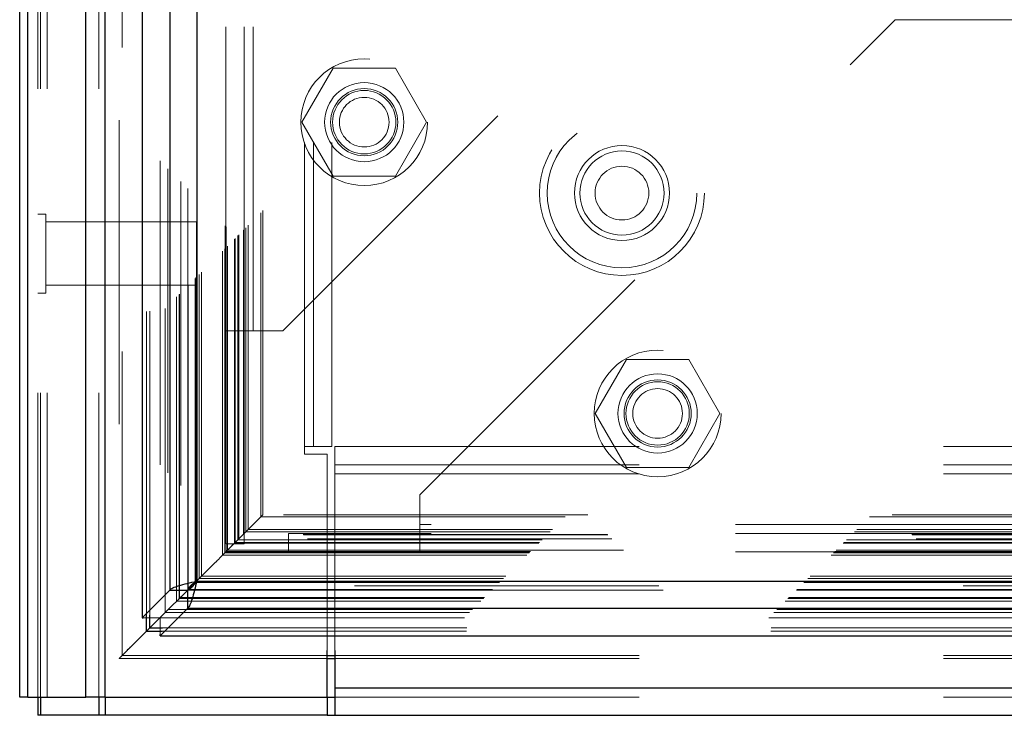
# Model space of a CAD drawing. Header units: inches. Extents: x 0.2 to 10.8, y 0.2 to 8.2.
# Tile 42 of 103: x 3.188 to 3.511, y 3.574 to 3.803. Entities that reach past the tile are written whole.
import ezdxf

# ---------------------------------------------------------------- set-up
doc = ezdxf.new("R2010")
doc.units = ezdxf.units.IN
doc.header["$MEASUREMENT"] = 0
doc.linetypes.add('HIDDEN', pattern=[0.075, 0.05, -0.025])

msp = doc.modelspace()

# ---------------------------------------------------------------- linework, layer by layer
at = {"color": 7, "linetype": 'HIDDEN', "lineweight": 18}
for p, q in [((3.196793, 3.5803448), (3.196793, 5.5659108)), ((3.193793, 3.5803448), (3.193793, 5.192159)), ((3.1946716, 3.5803448), (3.1946716, 5.1916607)), ((3.196793, 3.5803448), (3.196793, 5.1906628)), ((3.2137476, 3.5803448), (3.2137476, 5.1826871)), ((3.2158689, 3.5803448), (3.2158689, 5.1824282)), ((3.220491, 5.170106), (3.220491, 3.5930645)), ((3.2214149, 3.5939789), (3.2214149, 5.1691944)), ((3.229418, 3.6071416), (3.229418, 5.1560316)), ((3.2305512, 3.6072485), (3.2305512, 5.1559247)), ((3.2339176, 5.156724), (3.2339176, 3.6064492)), ((3.2356199, 3.6081839), (3.2356199, 5.1549894)), ((3.2365249, 5.1540837), (3.2365249, 3.6090871)), ((3.2393696, 3.6119336), (3.2393696, 5.1512397)), ((3.2401835, 3.6127476), (3.2401835, 5.1504257)), ((3.2403332, 3.6128972), (3.2403332, 5.150276)), ((3.2407404, 5.149878), (3.2407404, 3.613307)), ((3.2430022, 5.1476395), (3.2430022, 3.6155338)), ((3.243033, 3.6155949), (3.243033, 5.1475799)), ((3.243167, 3.615731), (3.243167, 5.1474423)), ((3.245486, 3.61805), (3.245486, 5.1451233)), ((3.2457167, 3.6182744), (3.2457167, 5.1448908)), ((3.2459566, 5.1446943), (3.2459566, 3.6184789)), ((3.2467883, 3.6193523), (3.2467883, 5.1438209)), ((3.2475191, 3.6200831), (3.2475191, 5.1430902)), ((3.254403, 3.626967), (3.254403, 5.1362063)), ((3.2552363, 3.6278003), (3.2552363, 5.135373)), ((3.2552967, 5.1352967), (3.2552967, 3.6278712)), ((3.2554491, 5.1351453), (3.2554491, 3.6280308)), ((3.255653, 5.1349563), (3.255653, 3.628217)), ((3.255653, 3.628217), (3.255653, 5.1349563)), ((3.2560696, 3.6286336), (3.2560696, 5.1345396)), ((3.2561173, 3.6286638), (3.2561173, 5.1344972)), ((3.2583613, 3.6309253), (3.2583613, 5.132248)), ((3.2583613, 3.6309253), (3.2583613, 5.132248)), ((3.2586023, 3.6311663), (3.2586023, 5.132007)), ((3.2595315, 3.6320955), (3.2595315, 5.1310778)), ((3.2598196, 3.6323836), (3.2598196, 5.1307896)), ((3.2612958, 3.6338445), (3.2612958, 5.1293306)), ((3.2614422, 3.6339867), (3.2614422, 5.129185)), ((3.2621495, 3.6347135), (3.2621495, 5.1284598)), ((3.2629225, 3.6354865), (3.2629225, 5.1276867)), ((3.267013, 3.639577), (3.267013, 5.1235963)), ((3.2677414, 3.6403082), (3.2677414, 5.1228855)), ((3.2813763, 3.6627615), (3.2813763, 5.1003448)), ((3.2813763, 3.6627615), (3.2813763, 5.1003448)), ((3.2843763, 3.6627615), (3.2843763, 5.1003448)), ((3.2903763, 3.6627615), (3.2903763, 5.1003448)), ((3.2555088, 3.700795), (3.2555088, 5.0623783)), ((3.2615088, 3.700795), (3.2615088, 5.0623783)), ((3.2645088, 3.700795), (3.2645088, 5.0623783)), ((3.2645088, 3.700795), (3.2645088, 5.0623783)), ((3.2742588, 3.700795), (3.4305088, 3.857045)), ((3.3192588, 3.6468645), (3.4755088, 3.8031145)), ((4.5667588, 3.8031145), (3.4755088, 3.8031145)), ((3.2907608, 3.7871561), (3.2805128, 3.7694061)), ((3.3112567, 3.7871561), (3.2907608, 3.7871561)), ((3.3215047, 3.7694061), (3.3112567, 3.7871561)), ((3.2805128, 3.7694061), (3.2907608, 3.7516561)), ((3.3112567, 3.7516561), (3.3215047, 3.7694061)), ((3.2907608, 3.7516561), (3.3112567, 3.7516561)), ((3.1963971, 3.739199), (3.193793, 3.739199)), ((3.1963971, 3.7131573), (3.1963971, 3.739199)), ((3.2458763, 3.7365948), (3.1963971, 3.7365948)), ((3.2458763, 3.7157615), (3.2458763, 3.7365948)), ((3.1963971, 3.7157615), (3.2458763, 3.7157615)), ((3.193793, 3.7131573), (3.1963971, 3.7131573)), ((3.2555088, 3.700795), (3.2645088, 3.700795)), ((3.2555088, 3.630795), (3.2555088, 3.700795)), ((3.2615088, 3.630795), (3.2615088, 3.700795)), ((3.2645088, 3.700795), (3.2742588, 3.700795)), ((3.3871775, 3.6913645), (3.3769295, 3.6736145)), ((3.4076734, 3.6913645), (3.3871775, 3.6913645)), ((3.4179214, 3.6736145), (3.4076734, 3.6913645)), ((3.3769295, 3.6736145), (3.3871775, 3.6558645)), ((3.4076734, 3.6558645), (3.4179214, 3.6736145)), ((3.2813763, 3.6602615), (3.2813763, 3.6627615)), ((3.2903763, 3.6627615), (3.2813763, 3.6627615)), ((3.2913688, 3.6627615), (4.7508838, 3.6627615)), ((3.2913688, 3.6627615), (3.2913688, 3.6537615)), ((3.2888763, 3.6602615), (3.2813763, 3.6602615)), ((3.2888763, 3.5956797), (3.2888763, 3.6602615)), ((3.2913688, 3.6567615), (4.7508838, 3.6567615)), ((3.2913688, 3.6537615), (4.7508838, 3.6537615)), ((3.2913688, 3.6537615), (3.2913688, 3.5956797)), ((3.2913688, 3.6537615), (4.7508838, 3.6537615)), ((3.3871775, 3.6558645), (3.4076734, 3.6558645)), ((3.3192588, 3.6371145), (3.3192588, 3.6468645)), ((4.774487, 3.6403106), (3.2677303, 3.6403106)), ((3.267013, 3.639577), (3.2629225, 3.6354865)), ((3.267013, 3.639577), (4.7751989, 3.639577)), ((4.7230088, 3.6371145), (3.3192588, 3.6371145)), ((3.3192588, 3.6281145), (3.3192588, 3.6371145)), ((4.7230088, 3.6371145), (3.3192588, 3.6371145)), ((4.7810392, 3.6337536), (3.2611485, 3.6337536)), ((4.7809843, 3.6337972), (3.2612213, 3.6337972)), ((3.2621495, 3.6347135), (3.2613926, 3.6339566)), ((3.2629225, 3.6354865), (3.2621495, 3.6347135)), ((3.2621495, 3.6347135), (4.7800624, 3.6347135)), ((3.2629225, 3.6354865), (4.7792894, 3.6354865)), ((3.2760921, 3.6341145), (3.2760921, 3.6281145)), ((3.3192588, 3.6341145), (3.2760921, 3.6341145)), ((4.7230088, 3.6341145), (3.3192588, 3.6341145)), ((3.2586023, 3.6311663), (3.2552363, 3.6278003)), ((3.2555088, 3.630795), (3.2615088, 3.630795)), ((3.2583613, 3.6309253), (4.7838506, 3.6309253)), ((3.2583613, 3.6309253), (4.7838506, 3.6309253)), ((3.2586023, 3.6311663), (4.7836096, 3.6311663)), ((3.2598196, 3.6323836), (3.2595315, 3.6320955)), ((3.2595315, 3.6320955), (4.7826804, 3.6320955)), ((4.7823923, 3.6323836), (3.2598196, 3.6323836)), ((3.2552363, 3.6278003), (3.254403, 3.626967)), ((3.2552363, 3.6278003), (4.7869756, 3.6278003)), ((3.2552609, 3.6277943), (4.7869666, 3.6277943)), ((3.255402, 3.6279593), (4.7867999, 3.6279593)), ((3.255653, 3.628217), (4.7865589, 3.628217)), ((3.255653, 3.628217), (4.7865589, 3.628217)), ((4.7861656, 3.6286467), (3.2560368, 3.6286467)), ((3.2560696, 3.6286336), (4.7861423, 3.6286336)), ((3.3192588, 3.6281145), (3.2760921, 3.6281145)), ((4.7230088, 3.6281145), (3.3192588, 3.6281145)), ((3.254403, 3.626967), (4.7878089, 3.626967)), ((3.245486, 3.61805), (4.796726, 3.61805)), ((3.2467883, 3.6193523), (3.2457994, 3.6183634)), ((3.2459566, 3.6184789), (4.7962553, 3.6184789)), ((3.2475191, 3.6200831), (3.2467883, 3.6193523)), ((3.2467883, 3.6193523), (4.7954236, 3.6193523)), ((3.2475191, 3.6200831), (4.7946928, 3.6200831)), ((4.7992859, 3.6155006), (3.2429291, 3.6155006)), ((3.2430114, 3.6155245), (4.7992005, 3.6155245)), ((3.243167, 3.615731), (4.7990449, 3.615731)), ((4.7978593, 3.6168995), (3.2443534, 3.6168995)), ((3.2393696, 3.6119336), (4.8028423, 3.6119336)), ((3.2401835, 3.6127476), (4.8020284, 3.6127476)), ((3.2403332, 3.6128972), (4.8018787, 3.6128972)), ((3.2405648, 3.6131247), (4.801633, 3.6131247)), ((3.2356199, 3.6081839), (3.2344755, 3.6070395)), ((3.2356199, 3.6081839), (4.806592, 3.6081839)), ((3.2366036, 3.6091734), (4.8056044, 3.6091734)), ((3.2284026, 3.6064492), (3.2339176, 3.6064492)), ((3.2345088, 3.6070405), (3.2339176, 3.6064492)), ((3.2339269, 3.60644), (3.2345189, 3.6070319)), ((3.2339269, 3.6009466), (3.2339269, 3.60644)), ((3.2339269, 3.60644), (4.808285, 3.60644)), ((3.2346205, 3.601982), (4.8075914, 3.601982)), ((3.2347274, 3.6031152), (4.8074845, 3.6031152)), ((3.2230597, 3.5956326), (3.2214149, 3.5939789)), ((3.2204857, 3.5930462), (3.2888763, 3.5930462)), ((3.2214149, 3.5939789), (3.2888763, 3.5939789)), ((3.2913688, 3.5939789), (4.7508838, 3.5939789)), ((3.2913688, 3.5930462), (4.7508838, 3.5930462)), ((3.2913688, 3.5833448), (4.7508838, 3.5833448)), ((3.2913688, 3.5803448), (4.7508838, 3.5803448))]:
    msp.add_line(p, q, dxfattribs=at)
at = {"color": 7, "linetype": 'Continuous', "lineweight": 25}
for p, q in [((3.187793, 3.5803448), (3.187793, 5.1928409)), ((3.190429, 3.5803448), (3.190429, 5.1916607)), ((3.209505, 3.5803448), (3.209505, 5.1826871)), ((3.2158689, 3.5803448), (3.2158689, 5.1824282)), ((3.2280088, 5.156724), (3.2280088, 3.6064492)), ((3.2370933, 5.1476395), (3.2370933, 3.6155338)), ((3.2459566, 5.1446943), (3.2459566, 3.6184789)), ((3.2457994, 3.6183634), (3.242986, 3.61555)), ((3.2459566, 3.6184789), (4.7962553, 3.6184789)), ((3.2370933, 3.6155338), (3.2280088, 3.6064492)), ((3.2430022, 3.6155338), (3.2345088, 3.6070405)), ((3.2345189, 3.6070319), (3.2430114, 3.6155245)), ((3.2370933, 3.6155338), (3.2430022, 3.6155338)), ((3.2430114, 3.6096157), (3.2430114, 3.6155245)), ((3.2339269, 3.6005311), (3.2430114, 3.6096157)), ((3.2430114, 3.6096157), (4.7992005, 3.6096157)), ((3.2280088, 3.6064492), (3.2284026, 3.6064492)), ((3.229418, 3.601982), (3.229418, 3.6071416)), ((3.2305512, 3.6031152), (3.2305512, 3.6072485)), ((3.2344755, 3.6070395), (3.2305512, 3.6031152)), ((3.2305512, 3.6031152), (3.229418, 3.601982)), ((3.229418, 3.601982), (3.2346205, 3.601982)), ((3.2305512, 3.6031152), (3.2347274, 3.6031152)), ((3.2339269, 3.6005311), (3.2339269, 3.6009466)), ((3.2339269, 3.6005311), (4.808285, 3.6005311)), ((3.2888763, 3.5803448), (3.2888763, 3.5956797)), ((3.2913688, 3.5956797), (3.2913688, 3.5833448)), ((3.2888763, 3.5939789), (3.2913688, 3.5939789)), ((3.2888763, 3.5930462), (3.2913688, 3.5930462)), ((3.2913688, 3.5833448), (4.7508838, 3.5833448)), ((3.2913688, 3.5833448), (3.2913688, 3.5743448)), ((3.190429, 3.5803448), (3.187793, 3.5803448)), ((3.190429, 3.5803448), (3.209505, 3.5803448)), ((3.193793, 3.5803448), (3.193793, 3.5743448)), ((3.1946707, 3.5803448), (3.1946707, 3.5743448)), ((3.2158689, 3.5803448), (3.209505, 3.5803448)), ((3.2137467, 3.5803448), (3.2137467, 3.5743448)), ((3.2158657, 3.5803448), (3.2158657, 3.5743448)), ((3.2158689, 3.5803448), (3.2888763, 3.5803448)), ((3.2888688, 3.5803448), (3.2888688, 3.5743448)), ((3.2888763, 3.5803448), (3.2913688, 3.5803448)), ((3.1946707, 3.5743448), (3.193793, 3.5743448)), ((3.2137467, 3.5743448), (3.1946707, 3.5743448)), ((3.2158657, 3.5743448), (3.2137467, 3.5743448)), ((3.2888688, 3.5743448), (3.2158657, 3.5743448)), ((3.2888688, 3.5743448), (3.2913688, 3.5743448)), ((3.2913688, 3.5743448), (4.7508838, 3.5743448))]:
    msp.add_line(p, q, dxfattribs=at)
at = {"color": 7, "linetype": 'HIDDEN', "lineweight": 18, "flags": 128}
msp.add_lwpolyline([(3.2607175, 3.6332834), (3.2610123, 3.6335857), (3.2611933, 3.6337652), (3.2613228, 3.6338819), (3.2613627, 3.6339235), (3.2613924, 3.6339564), (3.2614217, 3.6339911), (3.261359, 3.6339319), (3.2608764, 3.6334424), (3.2586023, 3.6311663), (3.2586023, 3.6311663)], dxfattribs=at)
at = {"color": 7, "linetype": 'HIDDEN', "lineweight": 18}
for centre, radius in [((3.3010088, 3.7694061), 0.0208333), ((3.3010088, 3.7694061), 0.0130208), ((3.3010088, 3.7694061), 0.0110417), ((3.3010088, 3.7694061), 0.0104167), ((3.3010088, 3.7694061), 0.0081625), ((3.3857096, 3.7460948), 0.0270833), ((3.3857096, 3.7460948), 0.0245833), ((3.3857096, 3.7460948), 0.0245833), ((3.3857096, 3.7460948), 0.015625), ((3.3857096, 3.7460948), 0.0138333), ((3.3857096, 3.7460948), 0.0088333), ((3.3974254, 3.6736145), 0.0208333), ((3.3974254, 3.6736145), 0.0130208), ((3.3974254, 3.6736145), 0.0110417), ((3.3974254, 3.6736145), 0.0104167), ((3.3974254, 3.6736145), 0.0081625)]:
    msp.add_circle(centre, radius, dxfattribs=at)
for points, knots in [([(3.2668309, 3.6393949), (3.2669145, 3.6394734), (3.2671512, 3.6396957), (3.2674124, 3.6399703), (3.2675939, 3.6401578), (3.267712, 3.6402757), (3.2677699, 3.6403404), (3.2675704, 3.640165), (3.2672534, 3.6398306), (3.267013, 3.639577)], [0, 0, 0, 0, 0.07365217, 0.208489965, 0.270207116, 0.32874735, 0.4334968, 0.57037829, 1, 1, 1, 1]), ([(3.2579449, 3.6305089), (3.2581952, 3.6307603), (3.2597992, 3.6323714), (3.2619067, 3.6344956), (3.2635186, 3.6360884), (3.2640053, 3.6365693)], [0, 0, 0, 0, 0.11430438, 0.73258251, 1, 1, 1, 1]), ([(3.255931, 3.6284951), (3.2559368, 3.6285013), (3.2559738, 3.6285412), (3.2572352, 3.6298729), (3.2584859, 3.6310867), (3.2597059, 3.6322709)], [0, 0, 0, 0, 0.00451105, 0.02885421, 1, 1, 1, 1]), ([(3.2458434, 3.6183977), (3.246124, 3.6186757), (3.246567, 3.6191146), (3.247247, 3.6198065), (3.2478261, 3.6203935), (3.2483453, 3.6209015), (3.2489954, 3.6215681), (3.2494637, 3.6220184), (3.2504438, 3.6230153), (3.2516853, 3.6242424), (3.2530738, 3.6256326), (3.2542066, 3.6267657), (3.2548758, 3.6274605), (3.2553255, 3.6279125), (3.2556514, 3.6282428), (3.2558742, 3.6284212), (3.2560005, 3.6285609), (3.2560984, 3.6286891), (3.2561378, 3.6287252), (3.2560644, 3.6286453), (3.2560368, 3.6286153)], [0, 0, 0, 0, 0.07248121, 0.11440853, 0.15839701, 0.2030076, 0.23118071, 0.32563489, 0.41389928, 0.55989492, 0.71427079, 0.78943932, 0.82917083, 0.86907468, 0.88980057, 0.90626185, 0.91936881, 0.93533463, 0.97568583, 1, 1, 1, 1]), ([(3.2552609, 3.6278235), (3.2552545, 3.6278167), (3.2552454, 3.6278069), (3.2552937, 3.6278563), (3.2553082, 3.6278712)], [0, 0, 0, 0, 0.69855126, 1, 1, 1, 1]), ([(3.255402, 3.6279735), (3.2553955, 3.6279641), (3.2553846, 3.6279482), (3.2554259, 3.6279948), (3.2554948, 3.6280601), (3.25552, 3.628084)], [0, 0, 0, 0, 0.48314081, 0.81107607, 1, 1, 1, 1]), ([(3.2401835, 3.6127476), (3.2401601, 3.6127241), (3.2401131, 3.6126769), (3.2400588, 3.612622), (3.2400503, 3.6126131), (3.2401193, 3.6126832), (3.2402213, 3.6127855), (3.2403391, 3.6129037), (3.2405209, 3.6130796), (3.2406654, 3.6132275), (3.2407431, 3.613307)], [0, 0, 0, 0, 0.08209211, 0.1652609, 0.33805336, 0.51845862, 0.6098696, 0.70165625, 0.83956933, 1, 1, 1, 1]), ([(3.2356199, 3.6081839), (3.2356081, 3.6081716), (3.2355835, 3.6081458), (3.2356022, 3.6081624), (3.2356564, 3.6082198), (3.2357493, 3.6083198), (3.2358544, 3.6084271), (3.2359407, 3.6085121), (3.2360256, 3.6085923), (3.2361635, 3.6087257), (3.2363714, 3.6089352), (3.236525, 3.609091), (3.2366036, 3.6091708)], [0, 0, 0, 0, 0.08063561, 0.16911263, 0.26920322, 0.38063025, 0.50007052, 0.5495463, 0.58205202, 0.68584555, 0.83919143, 1, 1, 1, 1]), ([(3.2214149, 3.5939789), (3.2211788, 3.5937425), (3.2208609, 3.5934241), (3.2205687, 3.5931225), (3.2204762, 3.593043), (3.220481, 3.5930459), (3.2205156, 3.5930726), (3.2205551, 3.5931085), (3.2206097, 3.5931648), (3.2207041, 3.593267), (3.2209456, 3.5935158), (3.2213873, 3.5939558), (3.2224669, 3.5950231), (3.2239748, 3.5965451), (3.2256205, 3.59819), (3.226887, 3.5994332), (3.227972, 3.6005523), (3.2292232, 3.6017862), (3.2309139, 3.6034628), (3.2321747, 3.6047329), (3.2329756, 3.6055396)], [0, 0, 0, 0, 0.08807913, 0.1186328, 0.14214638, 0.15203272, 0.1568019, 0.16145116, 0.16613327, 0.17111047, 0.18252529, 0.21244946, 0.25271336, 0.39000459, 0.51260377, 0.59202724, 0.67573004, 0.76271417, 0.84926625, 1, 1, 1, 1])]:
    msp.add_open_spline(points, degree=3, knots=knots, dxfattribs=at)
at = {"color": 7, "linetype": 'Continuous', "lineweight": 25}
for points, knots in [([(3.2370933, 3.6155338), (3.2372752, 3.6157792), (3.2376388, 3.6160246), (3.238686, 3.6165155), (3.2393693, 3.6167609), (3.2409737, 3.6172518), (3.2418944, 3.6174972), (3.2438624, 3.6179881), (3.2449094, 3.6182335), (3.2459566, 3.6184789)], [0, 0, 0, 0, 0.25, 0.25, 0.5, 0.5, 0.75, 0.75, 1, 1, 1, 1]), ([(3.2459566, 3.6184789), (3.2458568, 3.6184088), (3.2456574, 3.6182686), (3.2453612, 3.6180582), (3.2450709, 3.6178478), (3.2447893, 3.6176375), (3.2445194, 3.6174271), (3.2442638, 3.6172167), (3.2439655, 3.6169539), (3.2436464, 3.6166382), (3.2433464, 3.6162701), (3.2431191, 3.6159019), (3.2430411, 3.6156565), (3.2430022, 3.6155338)], [0, 0, 0, 0, 0.071449, 0.14289799, 0.21434699, 0.28579598, 0.35724498, 0.42869398, 0.50014297, 0.62510723, 0.75007149, 0.87503574, 1, 1, 1, 1]), ([(3.2459566, 3.6184789), (3.2457112, 3.6174317), (3.2454657, 3.6163848), (3.2449749, 3.6144167), (3.2447294, 3.613496), (3.2442386, 3.6118916), (3.2439932, 3.6112083), (3.2435023, 3.6101611), (3.2432569, 3.6097975), (3.2430114, 3.6096157)], [0, 0, 0, 0, 0.25, 0.25, 0.5, 0.5, 0.75, 0.75, 1, 1, 1, 1]), ([(3.2430114, 3.6155245), (3.2430816, 3.6155447), (3.2432218, 3.6155849), (3.2434322, 3.615682), (3.2436425, 3.6158048), (3.2438529, 3.6159547), (3.2440633, 3.6161295), (3.2442737, 3.6163278), (3.2445365, 3.6166021), (3.2448522, 3.6169713), (3.2452203, 3.6174476), (3.2455884, 3.6179553), (3.2458339, 3.6183044), (3.2459566, 3.6184789)], [0, 0, 0, 0, 0.071449, 0.14289799, 0.21434699, 0.28579598, 0.35724498, 0.42869398, 0.50014297, 0.62510723, 0.75007149, 0.87503574, 1, 1, 1, 1]), ([(3.229418, 3.601982), (3.2290896, 3.6016443), (3.2286659, 3.6012086), (3.2278046, 3.600365), (3.2268759, 3.5994476), (3.2248168, 3.5973658), (3.2235212, 3.5960973), (3.2231297, 3.5957031), (3.2230597, 3.5956326)], [0, 0, 0, 0, 0.20390071, 0.26302236, 0.58512217, 0.87762377, 0.97810883, 1, 1, 1, 1])]:
    msp.add_open_spline(points, degree=3, knots=knots, dxfattribs=at)

doc.saveas('drawing.dxf')
